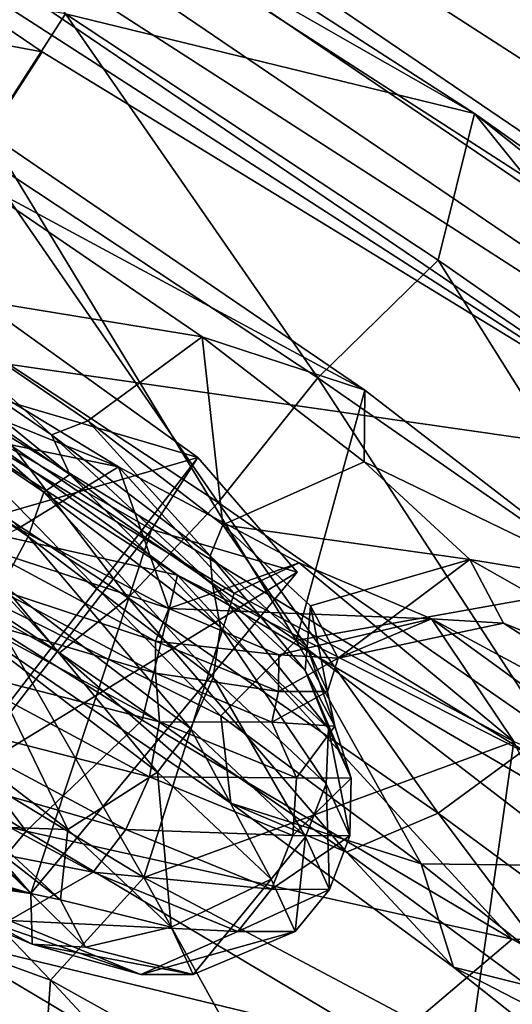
# Model space of a CAD drawing. Header units: metres. Extents: x -1651 to 0, y -1070 to 0.
# Tile 104 of 113: x -357 to -350, y -360 to -345. Entities that reach past the tile are written whole.
import ezdxf

# ---------------------------------------------------------------- set-up
doc = ezdxf.new("R2010")
doc.units = ezdxf.units.M

msp = doc.modelspace()

# ---------------------------------------------------------------- linework, layer by layer
at = {"layer": 'None'}
for points in [[(-365.747498, -306.445068, -62.999996), (-203.265121, -172.514938, -63), (-298.524719, -350.212921, -62.999996)], [(-291.89328, -357.948517, -60), (-193.115814, -198.0112, -60), (-355.208771, -316.096222, -60)], [(-420.308136, -277.076508, -60), (-377.30127, -354.863586, -377.175201), (-355.208771, -316.096222, -60)], [(-365.747498, -306.445068, -62.999996), (-298.524719, -350.212921, -62.999996), (-405.507202, -338.635468, -406)], [(-341.815216, -616.413513, -406), (-356.292084, -646.405518, -406), (-444.100098, -316.000854, -406)], [(-356.292084, -646.405518, -406), (-371.644379, -675.803894, -406), (-444.100098, -316.000854, -406)], [(-444.100098, -316.000854, -406), (-405.507202, -338.635468, -406), (-341.815216, -616.413513, -406)], [(-377.30127, -354.863586, -377.175201), (-320.422455, -392.416199, -377.175201), (-355.208771, -316.096222, -60)], [(-355.208771, -316.096222, -60), (-320.422455, -392.416199, -377.175201), (-291.89328, -357.948517, -60)], [(-298.524719, -350.212921, -62.999996), (-355.983276, -369.770508, -406), (-405.507202, -338.635468, -406)], [(-405.507202, -338.635468, -406), (-334.922852, -601.223877, -406), (-341.815216, -616.413513, -406)], [(-355.983276, -369.770508, -406), (-309.661865, -539.102539, -406), (-405.507202, -338.635468, -406)], [(-309.661865, -539.102539, -406), (-315.602234, -554.773071, -406), (-405.507202, -338.635468, -406)], [(-405.507202, -338.635468, -406), (-315.602234, -554.773071, -406), (-321.796661, -570.361023, -406)], [(-321.796661, -570.361023, -406), (-328.244324, -585.862122, -406), (-405.507202, -338.635468, -406)], [(-328.244324, -585.862122, -406), (-334.922852, -601.223877, -406), (-405.507202, -338.635468, -406)], [(-359.734283, -613.318115, -403), (-336.135834, -558.013428, -403), (-448.937836, -346.290924, -403)], [(-448.937836, -346.290924, -403), (-336.135834, -558.013428, -403), (-393.895142, -379.520782, -403)], [(-298.524719, -350.212921, -62.999996), (-307.57663, -402.615631, -406), (-355.983276, -369.770508, -406)], [(-377.30127, -354.863586, -377.175201), (-377.914093, -355.923676, -382.385681), (-320.422455, -392.416199, -377.175201)], [(-377.914093, -355.923676, -382.385681), (-379.049469, -357.721771, -387.314758), (-321.077454, -393.44696, -382.385681)], [(-377.914093, -355.923676, -382.385681), (-321.077454, -393.44696, -382.385681), (-320.422455, -392.416199, -377.175201)], [(-379.049469, -357.721771, -387.314758), (-379.789124, -358.893097, -389.61441), (-322.285004, -395.197418, -387.314758)], [(-379.049469, -357.721771, -387.314758), (-322.285004, -395.197418, -387.314758), (-321.077454, -393.44696, -382.385681)], [(-379.789124, -358.893097, -389.61441), (-380.635193, -360.232971, -391.779236), (-323.071655, -396.337708, -389.61441)], [(-379.789124, -358.893097, -389.61441), (-323.071655, -396.337708, -389.61441), (-322.285004, -395.197418, -387.314758)]]:
    msp.add_3dface(points, dxfattribs=at)
at = {"layer": 'None012347'}
for points in [[(-376.962097, -326.634613, -239.814697), (-329.421814, -358.950592, -251.14978), (-379.625916, -326.573761, -251.160461)], [(-329.421814, -358.950592, -251.14978), (-332.085602, -358.88974, -262.495544), (-379.625916, -326.573761, -251.160461)], [(-379.625916, -326.573761, -251.160461), (-332.085602, -358.88974, -262.495544), (-378.46814, -328.977448, -262.505402)], [(-370.882263, -329.150757, -230.195404), (-330.579559, -356.546936, -239.80484), (-376.962097, -326.634613, -239.814697)], [(-330.579559, -356.546936, -239.80484), (-329.421814, -358.950592, -251.14978), (-376.962097, -326.634613, -239.814697)], [(-332.085602, -358.88974, -262.495544), (-338.165436, -356.373596, -272.114838), (-378.46814, -328.977448, -262.505402)], [(-378.46814, -328.977448, -262.505402), (-338.165436, -356.373596, -272.114838), (-373.6651, -333.479706, -272.122375)], [(-362.312012, -333.739105, -223.767044), (-335.382599, -352.044647, -230.187851), (-370.882263, -329.150757, -230.195404)], [(-335.382599, -352.044647, -230.187851), (-330.579559, -356.546936, -239.80484), (-370.882263, -329.150757, -230.195404)], [(-338.165436, -356.373596, -272.114838), (-346.735687, -351.785248, -278.543213), (-373.6651, -333.479706, -272.122375)], [(-373.6651, -333.479706, -272.122375), (-346.735687, -351.785248, -278.543213), (-365.947968, -339.395172, -278.547272)], [(-352.556091, -339.701141, -221.50827), (-343.099731, -346.129211, -223.762955), (-362.312012, -333.739105, -223.767044)], [(-343.099731, -346.129211, -223.762955), (-335.382599, -352.044647, -230.187851), (-362.312012, -333.739105, -223.767044)], [(-365.947968, -339.395172, -278.547272), (-356.491608, -345.823212, -280.801971), (-368.637756, -343.565765, -277.938141)], [(-346.735687, -351.785248, -278.543213), (-356.491608, -345.823212, -280.801971), (-365.947968, -339.395172, -278.547272)], [(-355.24585, -343.871765, -220.899124), (-345.78952, -350.299805, -223.153809), (-352.556091, -339.701141, -221.50827)], [(-345.78952, -350.299805, -223.153809), (-343.099731, -346.129211, -223.762955), (-352.556091, -339.701141, -221.50827)], [(-359.877838, -340.522064, -218.418137), (-350.284393, -346.708923, -218.416092), (-355.24585, -343.871765, -220.899124)], [(-359.877838, -340.522064, -218.418137), (-356.152496, -345.27652, -217.671387), (-350.284393, -346.708923, -218.416092)], [(-356.491608, -345.823212, -280.801971), (-359.181396, -349.993835, -280.192841), (-368.637756, -343.565765, -277.938141)], [(-355.24585, -343.871765, -220.899124), (-350.284393, -346.708923, -218.416092), (-345.78952, -350.299805, -223.153809)], [(-356.152496, -345.27652, -217.671387), (-362.412872, -344.136932, -218.481796), (-357.436676, -347.267914, -217.945389)], [(-352.531525, -350.50946, -218.479706), (-356.152496, -345.27652, -217.671387), (-357.436676, -347.267914, -217.945389)], [(-350.805084, -348.81665, -218.297119), (-356.152496, -345.27652, -217.671387), (-352.531525, -350.50946, -218.479706)], [(-356.152496, -345.27652, -217.671387), (-350.805084, -348.81665, -218.297119), (-350.284393, -346.708923, -218.416092)], [(-356.491608, -345.823212, -280.801971), (-346.735687, -351.785248, -278.543213), (-359.181396, -349.993835, -280.192841)], [(-350.284393, -346.708923, -218.416092), (-350.805084, -348.81665, -218.297119), (-345.746368, -352.350189, -220.152542)], [(-350.284393, -346.708923, -218.416092), (-341.526703, -352.922791, -222.289383), (-345.78952, -350.299805, -223.153809)], [(-350.284393, -346.708923, -218.416092), (-345.746368, -352.350189, -220.152542), (-341.526703, -352.922791, -222.289383)], [(-359.168121, -349.957245, -231.666245), (-357.258789, -346.99762, -234.772842), (-352.842499, -354.280151, -233.332001)], [(-351.860107, -350.686676, -236.191681), (-357.258789, -346.99762, -234.772842), (-357.629395, -347.574097, -240.356201)], [(-357.258789, -346.99762, -234.772842), (-351.860107, -350.686676, -236.191681), (-352.842499, -354.280151, -233.332001)], [(-354.549408, -353.343506, -282.673828), (-364.142853, -347.156677, -282.675873), (-359.181396, -349.993835, -280.192841)], [(-364.142853, -347.156677, -282.675873), (-354.549408, -353.343506, -282.673828), (-360.483307, -352.013489, -282.92041)], [(-358.673737, -349.186432, -218.969696), (-353.965149, -352.298065, -219.482605), (-357.436676, -347.267914, -217.945389)], [(-353.965149, -352.298065, -219.482605), (-352.531525, -350.50946, -218.479706), (-357.436676, -347.267914, -217.945389)], [(-357.629395, -347.574097, -240.356201), (-358.670135, -349.188416, -241.854095), (-354.194763, -349.920044, -241.251968)], [(-357.629395, -347.574097, -240.356201), (-354.194763, -349.920044, -241.251968), (-351.860107, -350.686676, -236.191681)], [(-358.357544, -348.704102, -243.100067), (-354.256073, -351.652069, -245.172974), (-361.629181, -353.777161, -243.07164)], [(-359.297455, -350.166229, -257.260925), (-354.256073, -351.652069, -245.172974), (-358.357544, -348.704102, -243.100067)], [(-347.591583, -353.945892, -220.194809), (-350.805084, -348.81665, -218.297119), (-352.531525, -350.50946, -218.479706)], [(-345.746368, -352.350189, -220.152542), (-350.805084, -348.81665, -218.297119), (-347.591583, -353.945892, -220.194809)], [(-359.67868, -350.7453, -220.649078), (-355.257477, -353.667023, -221.130676), (-358.673737, -349.186432, -218.969696)], [(-358.924408, -349.582611, -241.663925), (-356.355103, -351.325378, -242.250961), (-358.670135, -349.188416, -241.854095)], [(-355.257477, -353.667023, -221.130676), (-353.965149, -352.298065, -219.482605), (-358.673737, -349.186432, -218.969696)], [(-358.670135, -349.188416, -241.854095), (-355.836121, -351.123657, -242.590027), (-354.194763, -349.920044, -241.251968)], [(-356.355103, -351.325378, -242.250961), (-355.836121, -351.123657, -242.590027), (-358.670135, -349.188416, -241.854095)], [(-358.949707, -349.627991, -260.248444), (-355.396088, -351.788788, -259.351166), (-359.763733, -350.889587, -258.330505)], [(-359.320282, -350.204468, -265.831787), (-355.396088, -351.788788, -259.351166), (-358.949707, -349.627991, -260.248444)], [(-359.095642, -349.848022, -241.268417), (-356.092133, -351.89917, -242.049438), (-358.924408, -349.582611, -241.663925)], [(-356.092133, -351.89917, -242.049438), (-356.355103, -351.325378, -242.250961), (-358.924408, -349.582611, -241.663925)], [(-360.517609, -352.048431, -227.526764), (-359.168121, -349.957245, -231.666245), (-353.92749, -355.364685, -231.226685)], [(-359.328308, -350.208588, -240.608002), (-356.467346, -352.149231, -241.261688), (-359.095642, -349.848022, -241.268417)], [(-359.168121, -349.957245, -231.666245), (-352.842499, -354.280151, -233.332001), (-353.92749, -355.364685, -231.226685)], [(-356.467346, -352.149231, -241.261688), (-356.092133, -351.89917, -242.049438), (-359.095642, -349.848022, -241.268417)], [(-354.194763, -349.920044, -241.251968), (-355.836121, -351.123657, -242.590027), (-353.89801, -352.618378, -244.265961)], [(-353.89801, -352.618378, -244.265961), (-351.86792, -351.715179, -243.268082), (-354.194763, -349.920044, -241.251968)], [(-354.194763, -349.920044, -241.251968), (-351.86792, -351.715179, -243.268082), (-351.860107, -350.686676, -236.191681)], [(-349.425476, -355.955872, -277.934052), (-354.549408, -353.343506, -282.673828), (-359.181396, -349.993835, -280.192841)], [(-346.735687, -351.785248, -278.543213), (-349.425476, -355.955872, -277.934052), (-359.181396, -349.993835, -280.192841)], [(-361.579346, -353.708099, -267.994385), (-355.03241, -357.686768, -266.325897), (-359.320282, -350.204468, -265.831787)], [(-359.681641, -350.756287, -240.09227), (-356.688873, -352.786316, -240.776062), (-359.328308, -350.208588, -240.608002)], [(-356.688873, -352.786316, -240.776062), (-356.467346, -352.149231, -241.261688), (-359.328308, -350.208588, -240.608002)], [(-355.03241, -357.686768, -266.325897), (-353.733093, -353.600281, -264.410645), (-359.320282, -350.204468, -265.831787)], [(-359.320282, -350.204468, -265.831787), (-353.733093, -353.600281, -264.410645), (-355.396088, -351.788788, -259.351166)], [(-358.533051, -357.364227, -253.959579), (-354.920685, -352.685913, -255.186203), (-359.297455, -350.166229, -257.260925)], [(-359.297455, -350.166229, -257.260925), (-354.920685, -352.685913, -255.186203), (-354.256073, -351.652069, -245.172974)], [(-352.531525, -350.50946, -218.479706), (-353.965149, -352.298065, -219.482605), (-349.223175, -355.596802, -221.128983)], [(-349.223175, -355.596802, -221.128983), (-347.591583, -353.945892, -220.194809), (-352.531525, -350.50946, -218.479706)], [(-360.330017, -351.755951, -222.709198), (-356.241516, -354.457825, -223.154556), (-359.67868, -350.7453, -220.649078)], [(-357.060669, -353.482208, -240.514755), (-356.688873, -352.786316, -240.776062), (-359.681641, -350.756287, -240.09227)], [(-356.241516, -354.457825, -223.154556), (-355.257477, -353.667023, -221.130676), (-359.67868, -350.7453, -220.649078)], [(-352.842499, -354.280151, -233.332001), (-351.860107, -350.686676, -236.191681), (-348.263062, -353.463348, -239.319351)], [(-351.860107, -350.686676, -236.191681), (-351.86792, -351.715179, -243.268082), (-348.263062, -353.463348, -239.319351)], [(-355.396088, -351.788788, -259.351166), (-356.83194, -352.672729, -257.593353), (-359.763733, -350.889587, -258.330505)], [(-356.355103, -351.325378, -242.250961), (-354.076599, -353.066986, -244.114044), (-355.836121, -351.123657, -242.590027)], [(-354.076599, -353.066986, -244.114044), (-353.89801, -352.618378, -244.265961), (-355.836121, -351.123657, -242.590027)], [(-356.092133, -351.89917, -242.049438), (-354.044281, -353.478729, -243.821411), (-356.355103, -351.325378, -242.250961)], [(-354.044281, -353.478729, -243.821411), (-354.076599, -353.066986, -244.114044), (-356.355103, -351.325378, -242.250961)], [(-354.256073, -351.652069, -245.172974), (-357.934326, -356.432861, -244.939041), (-361.629181, -353.777161, -243.07164)], [(-354.256073, -351.652069, -245.172974), (-352.832489, -353.301361, -250.179214), (-357.934326, -356.432861, -244.939041)], [(-354.920685, -352.685913, -255.186203), (-352.832489, -353.301361, -250.179214), (-354.256073, -351.652069, -245.172974)], [(-360.330017, -351.755951, -222.709198), (-360.517609, -352.048431, -227.526764), (-356.241516, -354.457825, -223.154556)], [(-356.83194, -352.672729, -257.593353), (-355.396088, -351.788788, -259.351166), (-354.671295, -353.82132, -255.916534)], [(-355.396088, -351.788788, -259.351166), (-352.801514, -353.16748, -257.334015), (-354.671295, -353.82132, -255.916534)], [(-353.733093, -353.600281, -264.410645), (-352.801514, -353.16748, -257.334015), (-355.396088, -351.788788, -259.351166)], [(-350.353333, -353.116425, -246.173965), (-351.86792, -351.715179, -243.268082), (-353.89801, -352.618378, -244.265961)], [(-351.86792, -351.715179, -243.268082), (-350.353333, -353.116425, -246.173965), (-348.263062, -353.463348, -239.319351)], [(-356.467346, -352.149231, -241.261688), (-353.930115, -354.088562, -243.336288), (-356.092133, -351.89917, -242.049438)], [(-353.930115, -354.088562, -243.336288), (-354.044281, -353.478729, -243.821411), (-356.092133, -351.89917, -242.049438)], [(-360.483307, -352.013489, -282.92041), (-356.717407, -357.020935, -281.545074), (-361.693604, -353.889954, -282.081482)], [(-360.517609, -352.048431, -227.526764), (-353.781525, -356.617554, -229.065826), (-356.241516, -354.457825, -223.154556)], [(-353.781525, -356.617554, -229.065826), (-360.517609, -352.048431, -227.526764), (-353.92749, -355.364685, -231.226685)], [(-354.549408, -353.343506, -282.673828), (-355.052673, -355.424164, -282.292389), (-360.483307, -352.013489, -282.92041)], [(-360.483307, -352.013489, -282.92041), (-355.052673, -355.424164, -282.292389), (-356.717407, -357.020935, -281.545074)], [(-356.688873, -352.786316, -240.776062), (-354.03479, -354.815002, -242.946228), (-356.467346, -352.149231, -241.261688)], [(-354.03479, -354.815002, -242.946228), (-353.930115, -354.088562, -243.336288), (-356.467346, -352.149231, -241.261688)], [(-353.965149, -352.298065, -219.482605), (-355.257477, -353.667023, -221.130676), (-350.804901, -356.764435, -222.676575)], [(-353.965149, -352.298065, -219.482605), (-350.804901, -356.764435, -222.676575), (-349.223175, -355.596802, -221.128983)], [(-354.076599, -353.066986, -244.114044), (-352.687012, -354.377502, -246.950836), (-353.89801, -352.618378, -244.265961)], [(-352.639252, -353.783661, -246.686096), (-350.353333, -353.116425, -246.173965), (-353.89801, -352.618378, -244.265961)], [(-352.687012, -354.377502, -246.950836), (-352.639252, -353.783661, -246.686096), (-353.89801, -352.618378, -244.265961)], [(-358.533051, -357.364227, -253.959579), (-356.651855, -357.918671, -249.448975), (-354.920685, -352.685913, -255.186203)], [(-356.83194, -352.672729, -257.593353), (-354.671295, -353.82132, -255.916534), (-357.388062, -352.93219, -257.813416)], [(-357.060669, -353.482208, -240.514755), (-354.359039, -355.547211, -242.723785), (-356.688873, -352.786316, -240.776062)], [(-354.359039, -355.547211, -242.723785), (-354.03479, -354.815002, -242.946228), (-356.688873, -352.786316, -240.776062)], [(-356.651855, -357.918671, -249.448975), (-352.832489, -353.301361, -250.179214), (-354.920685, -352.685913, -255.186203)], [(-354.671295, -353.82132, -255.916534), (-354.862152, -354.288971, -255.949341), (-357.388062, -352.93219, -257.813416)], [(-357.388062, -352.93219, -257.813416), (-354.862152, -354.288971, -255.949341), (-357.145966, -353.538483, -257.926636)], [(-354.044281, -353.478729, -243.821411), (-352.713318, -354.710602, -246.378677), (-354.076599, -353.066986, -244.114044)], [(-352.713318, -354.710602, -246.378677), (-352.687012, -354.377502, -246.950836), (-354.076599, -353.066986, -244.114044)], [(-354.671295, -353.82132, -255.916534), (-352.801514, -353.16748, -257.334015), (-350.901123, -353.968597, -254.427429)], [(-353.733093, -353.600281, -264.410645), (-349.720764, -355.730896, -261.281342), (-352.801514, -353.16748, -257.334015)], [(-349.720764, -355.730896, -261.281342), (-350.901123, -353.968597, -254.427429), (-352.801514, -353.16748, -257.334015)], [(-352.639252, -353.783661, -246.686096), (-352.241638, -354.537384, -250.09082), (-350.353333, -353.116425, -246.173965)], [(-352.241638, -354.537384, -250.09082), (-349.868134, -354.032043, -250.300522), (-350.353333, -353.116425, -246.173965)], [(-348.263062, -353.463348, -239.319351), (-350.353333, -353.116425, -246.173965), (-345.912415, -355.63559, -243.812317)], [(-350.353333, -353.116425, -246.173965), (-349.868134, -354.032043, -250.300522), (-345.912415, -355.63559, -243.812317)], [(-352.832489, -353.301361, -250.179214), (-356.651855, -357.918671, -249.448975), (-357.934326, -356.432861, -244.939041)], [(-355.052673, -355.424164, -282.292389), (-354.549408, -353.343506, -282.673828), (-349.747498, -358.57431, -280.434753)], [(-345.277313, -358.757141, -278.796692), (-354.549408, -353.343506, -282.673828), (-349.425476, -355.955872, -277.934052)], [(-354.549408, -353.343506, -282.673828), (-345.277313, -358.757141, -278.796692), (-349.747498, -358.57431, -280.434753)], [(-357.514282, -354.125885, -240.50058), (-354.836426, -356.172729, -242.69017), (-357.060669, -353.482208, -240.514755)], [(-354.836426, -356.172729, -242.69017), (-354.359039, -355.547211, -242.723785), (-357.060669, -353.482208, -240.514755)], [(-353.930115, -354.088562, -243.336288), (-352.382782, -355.547882, -246.495163), (-354.044281, -353.478729, -243.821411)], [(-352.382782, -355.547882, -246.495163), (-352.713318, -354.710602, -246.378677), (-354.044281, -353.478729, -243.821411)], [(-348.263062, -353.463348, -239.319351), (-348.64624, -357.519867, -236.98407), (-352.842499, -354.280151, -233.332001)], [(-357.145966, -353.538483, -257.926636), (-354.862823, -354.752045, -256.153748), (-357.617554, -353.938477, -258.591064)], [(-354.862152, -354.288971, -255.949341), (-354.862823, -354.752045, -256.153748), (-357.145966, -353.538483, -257.926636)], [(-353.733093, -353.600281, -264.410645), (-355.03241, -357.686768, -266.325897), (-349.720764, -355.730896, -261.281342)], [(-356.368683, -359.16217, -268.006195), (-361.579346, -353.708099, -267.994385), (-363.430237, -356.579254, -271.409088)], [(-355.03241, -357.686768, -266.325897), (-361.579346, -353.708099, -267.994385), (-356.368683, -359.16217, -268.006195)], [(-356.241516, -354.457825, -223.154556), (-352.123962, -357.322174, -224.584137), (-355.257477, -353.667023, -221.130676)], [(-355.257477, -353.667023, -221.130676), (-352.123962, -357.322174, -224.584137), (-350.804901, -356.764435, -222.676575)], [(-361.693604, -353.889954, -282.081482), (-356.717407, -357.020935, -281.545074), (-362.760071, -355.543091, -280.535522)], [(-354.671295, -353.82132, -255.916534), (-353.091248, -354.486755, -253.495789), (-354.862152, -354.288971, -255.949341)], [(-350.901123, -353.968597, -254.427429), (-353.091248, -354.486755, -253.495789), (-354.671295, -353.82132, -255.916534)], [(-352.687012, -354.377502, -246.950836), (-352.393982, -355.016418, -250.03125), (-352.639252, -353.783661, -246.686096)], [(-352.393982, -355.016418, -250.03125), (-352.241638, -354.537384, -250.09082), (-352.639252, -353.783661, -246.686096)], [(-357.617554, -353.938477, -258.591064), (-354.804871, -355.44931, -256.51532), (-357.892059, -354.65799, -258.903687)], [(-354.862823, -354.752045, -256.153748), (-354.804871, -355.44931, -256.51532), (-357.617554, -353.938477, -258.591064)], [(-352.241638, -354.537384, -250.09082), (-353.091248, -354.486755, -253.495789), (-350.901123, -353.968597, -254.427429)], [(-349.868134, -354.032043, -250.300522), (-352.241638, -354.537384, -250.09082), (-350.901123, -353.968597, -254.427429)], [(-349.868134, -354.032043, -250.300522), (-350.901123, -353.968597, -254.427429), (-345.140717, -357.08078, -250.29953)], [(-345.140717, -357.08078, -250.29953), (-350.901123, -353.968597, -254.427429), (-346.773621, -356.97525, -256.787231)], [(-350.901123, -353.968597, -254.427429), (-349.720764, -355.730896, -261.281342), (-346.773621, -356.97525, -256.787231)], [(-345.912415, -355.63559, -243.812317), (-349.868134, -354.032043, -250.300522), (-345.140717, -357.08078, -250.29953)], [(-358.557739, -355.135773, -241.166107), (-356.121948, -356.997589, -243.157791), (-357.514282, -354.125885, -240.50058)], [(-356.121948, -356.997589, -243.157791), (-354.836426, -356.172729, -242.69017), (-357.514282, -354.125885, -240.50058)], [(-354.03479, -354.815002, -242.946228), (-352.416138, -356.341522, -246.25061), (-353.930115, -354.088562, -243.336288)], [(-352.416138, -356.341522, -246.25061), (-352.382782, -355.547882, -246.495163), (-353.930115, -354.088562, -243.336288)], [(-354.862152, -354.288971, -255.949341), (-353.095947, -355.013641, -253.111862), (-354.862823, -354.752045, -256.153748)], [(-353.091248, -354.486755, -253.495789), (-353.095947, -355.013641, -253.111862), (-354.862152, -354.288971, -255.949341)], [(-353.92749, -355.364685, -231.226685), (-352.842499, -354.280151, -233.332001), (-351.049774, -357.488586, -233.06134)], [(-352.842499, -354.280151, -233.332001), (-348.64624, -357.519867, -236.98407), (-351.049774, -357.488586, -233.06134)], [(-356.241516, -354.457825, -223.154556), (-353.781525, -356.617554, -229.065826), (-352.123962, -357.322174, -224.584137)], [(-353.091248, -354.486755, -253.495789), (-352.241638, -354.537384, -250.09082), (-353.095947, -355.013641, -253.111862)], [(-352.713318, -354.710602, -246.378677), (-352.290985, -355.51004, -249.987122), (-352.687012, -354.377502, -246.950836)], [(-352.290985, -355.51004, -249.987122), (-352.393982, -355.016418, -250.03125), (-352.687012, -354.377502, -246.950836)], [(-352.241638, -354.537384, -250.09082), (-352.393982, -355.016418, -250.03125), (-353.095947, -355.013641, -253.111862)], [(-357.892059, -354.65799, -258.903687), (-354.949829, -356.238403, -256.73233), (-358.2854, -355.38739, -258.967072)], [(-354.804871, -355.44931, -256.51532), (-354.949829, -356.238403, -256.73233), (-357.892059, -354.65799, -258.903687)], [(-354.862823, -354.752045, -256.153748), (-353.192352, -355.45578, -253.59584), (-354.804871, -355.44931, -256.51532)], [(-353.095947, -355.013641, -253.111862), (-353.192352, -355.45578, -253.59584), (-354.862823, -354.752045, -256.153748)], [(-352.382782, -355.547882, -246.495163), (-352.05658, -356.258484, -249.9254), (-352.713318, -354.710602, -246.378677)], [(-352.05658, -356.258484, -249.9254), (-352.290985, -355.51004, -249.987122), (-352.713318, -354.710602, -246.378677)], [(-354.359039, -355.547211, -242.723785), (-352.711426, -357.101105, -246.087357), (-354.03479, -354.815002, -242.946228)], [(-352.711426, -357.101105, -246.087357), (-352.416138, -356.341522, -246.25061), (-354.03479, -354.815002, -242.946228)], [(-353.095947, -355.013641, -253.111862), (-352.393982, -355.016418, -250.03125), (-353.192352, -355.45578, -253.59584)], [(-352.393982, -355.016418, -250.03125), (-352.290985, -355.51004, -249.987122), (-353.192352, -355.45578, -253.59584)], [(-357.366486, -356.952881, -244.158157), (-356.121948, -356.997589, -243.157791), (-358.557739, -355.135773, -241.166107)], [(-358.2854, -355.38739, -258.967072), (-355.290466, -356.996124, -256.756805), (-358.728271, -356.014313, -258.790558)], [(-354.949829, -356.238403, -256.73233), (-355.290466, -356.996124, -256.756805), (-358.2854, -355.38739, -258.967072)], [(-355.052673, -355.424164, -282.292389), (-349.747498, -358.57431, -280.434753), (-356.717407, -357.020935, -281.545074)], [(-354.804871, -355.44931, -256.51532), (-352.838135, -356.256226, -253.355698), (-354.949829, -356.238403, -256.73233)], [(-353.192352, -355.45578, -253.59584), (-352.838135, -356.256226, -253.355698), (-354.804871, -355.44931, -256.51532)], [(-353.781525, -356.617554, -229.065826), (-353.92749, -355.364685, -231.226685), (-351.049774, -357.488586, -233.06134)], [(-353.192352, -355.45578, -253.59584), (-352.290985, -355.51004, -249.987122), (-352.838135, -356.256226, -253.355698)], [(-356.717407, -357.020935, -281.545074), (-357.983276, -358.548615, -280.020599), (-362.760071, -355.543091, -280.535522)], [(-354.836426, -356.172729, -242.69017), (-353.203308, -357.712921, -246.024155), (-354.359039, -355.547211, -242.723785)], [(-353.203308, -357.712921, -246.024155), (-352.711426, -357.101105, -246.087357), (-354.359039, -355.547211, -242.723785)], [(-352.290985, -355.51004, -249.987122), (-352.05658, -356.258484, -249.9254), (-352.838135, -356.256226, -253.355698)], [(-352.416138, -356.341522, -246.25061), (-352.074799, -357.085754, -249.838776), (-352.382782, -355.547882, -246.495163)], [(-352.074799, -357.085754, -249.838776), (-352.05658, -356.258484, -249.9254), (-352.382782, -355.547882, -246.495163)], [(-350.804901, -356.764435, -222.676575), (-346.599426, -359.868286, -225.357742), (-349.223175, -355.596802, -221.128983)], [(-355.03241, -357.686768, -266.325897), (-350.351257, -360.172119, -262.671936), (-349.720764, -355.730896, -261.281342)], [(-349.720764, -355.730896, -261.281342), (-350.351257, -360.172119, -262.671936), (-346.910278, -361.625549, -257.428955)], [(-358.728271, -356.014313, -258.790558), (-355.759674, -357.608887, -256.599762), (-359.661987, -356.853516, -257.802856)], [(-355.290466, -356.996124, -256.756805), (-355.759674, -357.608887, -256.599762), (-358.728271, -356.014313, -258.790558)], [(-356.121948, -356.997589, -243.157791), (-354.636444, -358.39859, -246.190414), (-354.836426, -356.172729, -242.69017)], [(-354.636444, -358.39859, -246.190414), (-353.203308, -357.712921, -246.024155), (-354.836426, -356.172729, -242.69017)], [(-354.949829, -356.238403, -256.73233), (-352.892487, -357.08252, -253.42717), (-355.290466, -356.996124, -256.756805)], [(-352.838135, -356.256226, -253.355698), (-352.892487, -357.08252, -253.42717), (-354.949829, -356.238403, -256.73233)], [(-352.838135, -356.256226, -253.355698), (-352.05658, -356.258484, -249.9254), (-352.892487, -357.08252, -253.42717)], [(-352.05658, -356.258484, -249.9254), (-352.074799, -357.085754, -249.838776), (-352.892487, -357.08252, -253.42717)], [(-357.934326, -356.432861, -244.939041), (-356.651855, -357.918671, -249.448975), (-357.986084, -356.563324, -244.894714)], [(-352.711426, -357.101105, -246.087357), (-352.36438, -357.859406, -249.73967), (-352.416138, -356.341522, -246.25061)], [(-352.36438, -357.859406, -249.73967), (-352.074799, -357.085754, -249.838776), (-352.416138, -356.341522, -246.25061)], [(-359.730499, -359.885254, -275.720581), (-356.489655, -360.830261, -269.867126), (-363.430237, -356.579254, -271.409088)], [(-363.430237, -356.579254, -271.409088), (-356.489655, -360.830261, -269.867126), (-356.368683, -359.16217, -268.006195)], [(-356.651855, -357.918671, -249.448975), (-357.986908, -356.578491, -244.885498), (-357.986084, -356.563324, -244.894714)], [(-357.986908, -356.578491, -244.885498), (-356.651855, -357.918671, -249.448975), (-357.927246, -356.680939, -244.7724)], [(-356.651855, -357.918671, -249.448975), (-356.226746, -358.008423, -246.352371), (-357.927246, -356.680939, -244.7724)], [(-356.226746, -358.008423, -246.352371), (-357.366486, -356.952881, -244.158157), (-357.927246, -356.680939, -244.7724)], [(-353.781525, -356.617554, -229.065826), (-350.589142, -358.973694, -231.101105), (-352.123962, -357.322174, -224.584137)], [(-350.589142, -358.973694, -231.101105), (-353.781525, -356.617554, -229.065826), (-351.049774, -357.488586, -233.06134)], [(-355.759674, -357.608887, -256.599762), (-356.961731, -358.303955, -255.810089), (-359.661987, -356.853516, -257.802856)], [(-352.123962, -357.322174, -224.584137), (-348.234924, -360.192505, -227.063553), (-350.804901, -356.764435, -222.676575)], [(-348.234924, -360.192505, -227.063553), (-346.599426, -359.868286, -225.357742), (-350.804901, -356.764435, -222.676575)], [(-357.983276, -358.548615, -280.020599), (-356.717407, -357.020935, -281.545074), (-351.549622, -360.102997, -279.82782)], [(-357.366486, -356.952881, -244.158157), (-356.226746, -358.008423, -246.352371), (-356.121948, -356.997589, -243.157791)], [(-356.717407, -357.020935, -281.545074), (-349.747498, -358.57431, -280.434753), (-351.549622, -360.102997, -279.82782)], [(-356.226746, -358.008423, -246.352371), (-354.636444, -358.39859, -246.190414), (-356.121948, -356.997589, -243.157791)], [(-355.290466, -356.996124, -256.756805), (-353.196289, -357.855347, -253.392456), (-355.759674, -357.608887, -256.599762)], [(-352.892487, -357.08252, -253.42717), (-353.196289, -357.855347, -253.392456), (-355.290466, -356.996124, -256.756805)], [(-353.203308, -357.712921, -246.024155), (-352.858917, -358.463806, -249.64444), (-352.711426, -357.101105, -246.087357)], [(-352.892487, -357.08252, -253.42717), (-352.074799, -357.085754, -249.838776), (-353.196289, -357.855347, -253.392456)], [(-352.074799, -357.085754, -249.838776), (-352.36438, -357.859406, -249.73967), (-353.196289, -357.855347, -253.392456)], [(-352.858917, -358.463806, -249.64444), (-352.36438, -357.859406, -249.73967), (-352.711426, -357.101105, -246.087357)], [(-358.588409, -357.500275, -253.969284), (-356.651855, -357.918671, -249.448975), (-358.533051, -357.364227, -253.959579)], [(-352.123962, -357.322174, -224.584137), (-350.589142, -358.973694, -231.101105), (-348.234924, -360.192505, -227.063553)], [(-356.651855, -357.918671, -249.448975), (-358.588409, -357.500275, -253.969284), (-358.59021, -357.516998, -253.975037)], [(-358.544464, -357.641113, -254.071747), (-356.651855, -357.918671, -249.448975), (-358.59021, -357.516998, -253.975037)], [(-351.049774, -357.488586, -233.06134), (-348.64624, -357.519867, -236.98407), (-348.542572, -359.480713, -235.629776)], [(-351.049774, -357.488586, -233.06134), (-348.542572, -359.480713, -235.629776), (-350.589142, -358.973694, -231.101105)], [(-358.544464, -357.641113, -254.071747), (-358.065247, -358.039856, -254.68576), (-356.634186, -358.642212, -252.490997)], [(-356.651855, -357.918671, -249.448975), (-358.544464, -357.641113, -254.071747), (-356.634186, -358.642212, -252.490997)], [(-355.759674, -357.608887, -256.599762), (-353.683899, -358.460541, -253.264984), (-356.961731, -358.303955, -255.810089)], [(-353.247314, -360.907074, -266.170258), (-355.03241, -357.686768, -266.325897), (-356.368683, -359.16217, -268.006195)], [(-353.196289, -357.855347, -253.392456), (-353.683899, -358.460541, -253.264984), (-355.759674, -357.608887, -256.599762)], [(-350.351257, -360.172119, -262.671936), (-355.03241, -357.686768, -266.325897), (-353.247314, -360.907074, -266.170258)], [(-354.636444, -358.39859, -246.190414), (-354.323151, -359.081604, -249.483475), (-353.203308, -357.712921, -246.024155)], [(-354.323151, -359.081604, -249.483475), (-352.858917, -358.463806, -249.64444), (-353.203308, -357.712921, -246.024155)], [(-353.196289, -357.855347, -253.392456), (-352.36438, -357.859406, -249.73967), (-353.683899, -358.460541, -253.264984)], [(-352.36438, -357.859406, -249.73967), (-352.858917, -358.463806, -249.64444), (-353.683899, -358.460541, -253.264984)], [(-356.634186, -358.642212, -252.490997), (-355.869781, -358.68692, -249.42157), (-356.651855, -357.918671, -249.448975)], [(-355.869781, -358.68692, -249.42157), (-356.226746, -358.008423, -246.352371), (-356.651855, -357.918671, -249.448975)], [(-356.226746, -358.008423, -246.352371), (-355.869781, -358.68692, -249.42157), (-354.636444, -358.39859, -246.190414)], [(-356.961731, -358.303955, -255.810089), (-355.073608, -359.078644, -252.776749), (-358.065247, -358.039856, -254.68576)], [(-355.073608, -359.078644, -252.776749), (-356.634186, -358.642212, -252.490997), (-358.065247, -358.039856, -254.68576)], [(-353.683899, -358.460541, -253.264984), (-355.073608, -359.078644, -252.776749), (-356.961731, -358.303955, -255.810089)], [(-355.869781, -358.68692, -249.42157), (-354.323151, -359.081604, -249.483475), (-354.636444, -358.39859, -246.190414)], [(-359.030365, -359.536072, -277.973938), (-357.983276, -358.548615, -280.020599), (-353.022614, -361.507141, -278.372162)], [(-353.022614, -361.507141, -278.372162), (-357.983276, -358.548615, -280.020599), (-351.549622, -360.102997, -279.82782)], [(-353.683899, -358.460541, -253.264984), (-352.858917, -358.463806, -249.64444), (-355.073608, -359.078644, -252.776749)], [(-352.858917, -358.463806, -249.64444), (-354.323151, -359.081604, -249.483475), (-355.073608, -359.078644, -252.776749)], [(-349.747498, -358.57431, -280.434753), (-344.771729, -361.342896, -277.418915), (-351.549622, -360.102997, -279.82782)], [(-349.747498, -358.57431, -280.434753), (-345.277313, -358.757141, -278.796692), (-344.771729, -361.342896, -277.418915)], [(-355.073608, -359.078644, -252.776749), (-354.323151, -359.081604, -249.483475), (-356.634186, -358.642212, -252.490997)], [(-354.323151, -359.081604, -249.483475), (-355.869781, -358.68692, -249.42157), (-356.634186, -358.642212, -252.490997)], [(-350.589142, -358.973694, -231.101105), (-347.8078, -361.183655, -233.950378), (-348.234924, -360.192505, -227.063553)], [(-348.542572, -359.480713, -235.629776), (-347.8078, -361.183655, -233.950378), (-350.589142, -358.973694, -231.101105)], [(-356.489655, -360.830261, -269.867126), (-353.027008, -362.765991, -267.830444), (-356.368683, -359.16217, -268.006195)], [(-356.368683, -359.16217, -268.006195), (-353.027008, -362.765991, -267.830444), (-353.247314, -360.907074, -266.170258)]]:
    msp.add_3dface(points, dxfattribs=at)

doc.saveas('drawing.dxf')
